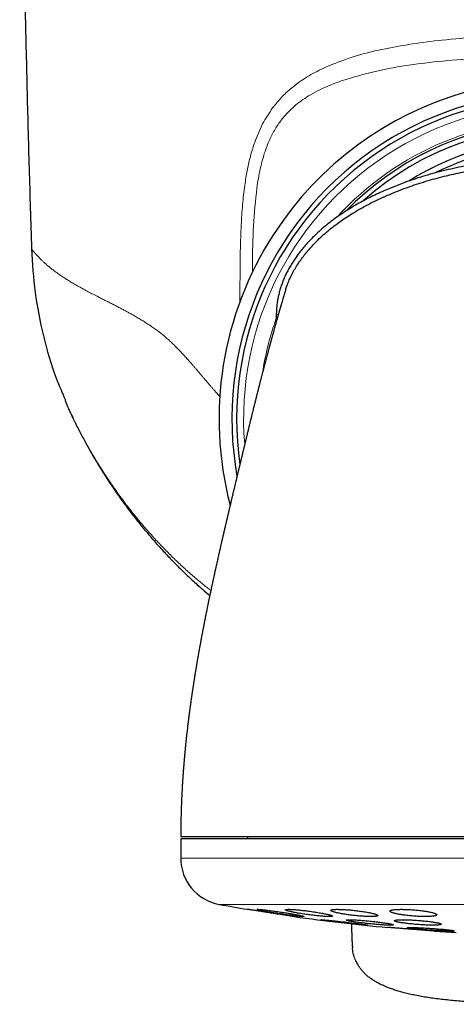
# Model space of a CAD drawing. Header units: millimetres. Extents: x 8 to 817, y 12 to 837.
# Tile 4 of 70: x 439 to 458, y 333 to 375. Entities that reach past the tile are written whole.
import ezdxf

# ---------------------------------------------------------------- set-up
doc = ezdxf.new("R2010")
doc.units = ezdxf.units.MM

msp = doc.modelspace()

# ---------------------------------------------------------------- linework, layer by layer
at = {"color": 252, "linetype": 'Continuous', "lineweight": 0}
for p, q in [((448.42, 362.967), (448.428, 364.781)), ((448.955, 364.761), (448.952, 364.23)), ((449.97, 362.422), (450.056, 362.422)), ((441.306, 357.986), (441.322, 357.952)), ((445.896, 339.231), (477.896, 339.231)), ((447.535, 337.263), (461.896, 337.263))]:
    msp.add_line(p, q, dxfattribs=at)
at = {"color": 7, "linetype": 'Continuous', "lineweight": 30}
for p, q in [((449.97, 362.422), (449.971, 362.123)), ((445.896, 340.057), (445.896, 339.231)), ((477.896, 340.057), (445.896, 340.057)), ((448.746, 340.157), (448.746, 340.057)), ((449.721, 336.9), (449.753, 336.895)), ((451.872, 336.607), (451.872, 336.607)), ((455.007, 336.567), (455.006, 336.568)), ((455.721, 336.203), (455.753, 336.2))]:
    msp.add_line(p, q, dxfattribs=at)
for centre, radius, start, end in [((462.028, 357.967), 14.5, 343.5132, 147.1126), ((462.028, 357.967), 13.95, 354.3193, 190.1014), ((462.028, 357.967), 13.75, 354.3193, 188.1091), ((462.028, 357.967), 12.7, 57.1126, 135.732), ((462.028, 357.967), 12.5, 44.6968, 131.9156), ((462.028, 357.967), 12, 55.2363, 122.2586), ((462.028, 357.967), 11.75, 61.0343, 116.6997), ((462.028, 357.967), 14.5, 147.1126, 194.6791), ((447.896, 339.231), 2, 180, 259.6013), ((461.896, 415.521), 79.564, 259.60133, 260.47732), ((461.896, 415.521), 79.564, 261.9336, 264.83482), ((461.896, 415.521), 79.564, 266.27849, 266.93802)]:
    msp.add_arc(centre, radius, start, end, dxfattribs=at)
at = {"color": 252, "linetype": 'Continuous', "lineweight": 0}
for radius, start, end in [(13.45, 354.3193, 184.6105), (12.8, 36.8811, 137.7265), (12.8, 160.3966, 171.1661)]:
    msp.add_arc((462.028, 357.967), radius, start, end, dxfattribs=at)
at = {"color": 7, "linetype": 'Continuous', "lineweight": 30}
for points, knots in [([(439.028, 396.466), (439.03, 395.3), (439.033, 392.967), (439.054, 389.468), (439.086, 385.969), (439.131, 382.47), (439.187, 378.991), (439.256, 375.534), (439.335, 372.098), (439.426, 368.662), (439.496, 366.372), (439.532, 365.227)], [0, 0, 0, 0, 0.1119894, 0.223983, 0.3359802, 0.4479803, 0.5599826, 0.6699864, 0.779991, 0.8899957, 1, 1, 1, 1]), ([(461.866, 369.118), (461.71, 369.117), (461.4, 369.115), (460.935, 369.099), (460.474, 369.073), (460.014, 369.037), (459.557, 368.991), (459.102, 368.935), (458.65, 368.869), (458.199, 368.792), (457.751, 368.704), (457.305, 368.605), (456.86, 368.495), (456.419, 368.373), (455.983, 368.238), (455.552, 368.092), (455.126, 367.933), (454.742, 367.776), (454.398, 367.624), (454.091, 367.48), (453.788, 367.328), (453.488, 367.166), (453.192, 366.995), (452.905, 366.816), (452.629, 366.631), (452.364, 366.439), (452.106, 366.236), (451.855, 366.023), (451.628, 365.813), (451.425, 365.609), (451.244, 365.414), (451.071, 365.212), (450.919, 365.017), (450.784, 364.832), (450.667, 364.656), (450.557, 364.475), (450.457, 364.293), (450.366, 364.111), (450.287, 363.932), (450.215, 363.749), (450.152, 363.564), (450.097, 363.377), (450.052, 363.187), (450.016, 362.996), (449.991, 362.804), (449.974, 362.612), (449.971, 362.486), (449.97, 362.422)], [0, 0, 0, 0, 0.030912, 0.061693, 0.092375, 0.122986, 0.153555, 0.184109, 0.214673, 0.245275, 0.275941, 0.3067, 0.337594, 0.368582, 0.399539, 0.430424, 0.461263, 0.492081, 0.515101, 0.538152, 0.561255, 0.584434, 0.607715, 0.631118, 0.653241, 0.675368, 0.697485, 0.719646, 0.741894, 0.759677, 0.777448, 0.795164, 0.812866, 0.826793, 0.840766, 0.854816, 0.868984, 0.882008, 0.895098, 0.908134, 0.921134, 0.934147, 0.947234, 0.960405, 0.973623, 0.986814, 1, 1, 1, 1]), ([(450.369, 363.475), (450.387, 363.531), (450.427, 363.656), (450.501, 363.846), (450.595, 364.055), (450.705, 364.268), (450.833, 364.485), (450.972, 364.697), (451.122, 364.903), (451.281, 365.103), (451.449, 365.296), (451.643, 365.502), (451.864, 365.718), (452.114, 365.941), (452.373, 366.153), (452.642, 366.355), (452.919, 366.547), (453.22, 366.74), (453.546, 366.933), (453.897, 367.123), (454.255, 367.302), (454.622, 367.47), (454.995, 367.629), (455.375, 367.778), (455.759, 367.917), (456.147, 368.045), (456.538, 368.163), (456.93, 368.271), (457.324, 368.369), (457.721, 368.458), (458.162, 368.547), (458.648, 368.632), (459.179, 368.709), (459.713, 368.773), (460.25, 368.822), (460.789, 368.858), (461.327, 368.88), (461.686, 368.882), (461.866, 368.884)], [0, 0, 0, 0, 0.013135, 0.029243, 0.045473, 0.06412, 0.08287, 0.101722, 0.120666, 0.139684, 0.158751, 0.177835, 0.202756, 0.227676, 0.252622, 0.277613, 0.30266, 0.327767, 0.357435, 0.387174, 0.416964, 0.446775, 0.477124, 0.507482, 0.537873, 0.56832, 0.598842, 0.628911, 0.659088, 0.689386, 0.719819, 0.759549, 0.799471, 0.839532, 0.879673, 0.919837, 0.959965, 1, 1, 1, 1]), ([(439.532, 365.227), (439.57, 364.603), (439.646, 363.353), (440.016, 361.508), (440.453, 359.967), (440.842, 359.079), (440.979, 358.766)], [0, 0, 0, 0, 0.281, 0.563534, 0.846069, 1, 1, 1, 1]), ([(450.368, 363.476), (450.368, 363.475), (450.367, 363.473), (450.366, 363.468), (450.363, 363.461), (450.361, 363.453), (450.358, 363.444), (450.355, 363.434), (450.352, 363.423), (450.348, 363.412), (450.345, 363.401), (450.342, 363.39), (450.338, 363.38), (450.335, 363.369), (450.332, 363.359), (450.329, 363.35), (450.327, 363.342), (450.324, 363.332), (450.32, 363.32), (450.315, 363.304), (450.31, 363.286), (450.304, 363.267), (450.298, 363.247), (450.292, 363.228), (450.286, 363.209), (450.281, 363.189), (450.274, 363.168), (450.267, 363.143), (450.259, 363.116), (450.25, 363.086), (450.24, 363.055), (450.229, 363.017), (450.215, 362.97), (450.202, 362.926), (450.193, 362.895), (450.188, 362.878), (450.184, 362.862), (450.179, 362.848), (450.175, 362.833), (450.17, 362.817), (450.165, 362.799), (450.159, 362.779), (450.153, 362.758), (450.147, 362.737), (450.141, 362.717), (450.136, 362.698), (450.129, 362.676), (450.122, 362.649), (450.112, 362.618), (450.103, 362.585), (450.093, 362.552), (450.084, 362.521), (450.076, 362.49), (450.067, 362.458), (450.056, 362.422), (450.045, 362.383), (450.033, 362.34), (450.022, 362.301), (450.011, 362.264), (450.001, 362.229), (449.991, 362.193), (449.981, 362.157), (449.972, 362.125), (449.964, 362.097), (449.957, 362.073), (449.951, 362.049), (449.943, 362.023), (449.935, 361.992), (449.925, 361.957), (449.914, 361.919), (449.904, 361.884), (449.895, 361.85), (449.885, 361.816), (449.875, 361.778), (449.864, 361.739), (449.854, 361.701), (449.844, 361.666), (449.835, 361.632), (449.826, 361.6), (449.817, 361.569), (449.808, 361.537), (449.799, 361.502), (449.788, 361.463), (449.777, 361.423), (449.766, 361.382), (449.755, 361.343), (449.745, 361.307), (449.736, 361.273), (449.728, 361.243), (449.72, 361.215), (449.713, 361.188), (449.705, 361.159), (449.696, 361.125), (449.686, 361.088), (449.675, 361.048), (449.664, 361.008), (449.652, 360.962), (449.638, 360.911), (449.624, 360.857), (449.61, 360.806), (449.597, 360.755), (449.583, 360.703), (449.568, 360.646), (449.552, 360.587), (449.536, 360.526), (449.519, 360.461), (449.501, 360.396), (449.485, 360.334), (449.473, 360.286), (449.463, 360.25), (449.455, 360.22), (449.447, 360.188), (449.438, 360.155), (449.427, 360.114), (449.415, 360.066), (449.4, 360.01), (449.387, 359.958), (449.374, 359.909), (449.362, 359.863), (449.351, 359.819), (449.338, 359.772), (449.325, 359.719), (449.311, 359.664), (449.296, 359.607), (449.281, 359.55), (449.266, 359.491), (449.254, 359.442), (449.243, 359.402), (449.235, 359.37), (449.226, 359.335), (449.217, 359.298), (449.208, 359.262), (449.2, 359.23), (449.193, 359.204), (449.187, 359.18), (449.181, 359.155), (449.173, 359.127), (449.164, 359.09), (449.153, 359.047), (449.141, 359), (449.129, 358.953), (449.118, 358.907), (449.106, 358.86), (449.094, 358.814), (449.083, 358.769), (449.073, 358.728), (449.064, 358.69), (449.054, 358.653), (449.044, 358.613), (449.034, 358.572), (449.024, 358.533), (449.015, 358.495), (449.003, 358.45), (448.991, 358.398), (448.978, 358.345), (448.965, 358.295), (448.952, 358.242), (448.938, 358.186), (448.925, 358.131), (448.913, 358.084), (448.902, 358.041), (448.893, 358.004), (448.885, 357.97), (448.878, 357.939), (448.87, 357.91), (448.862, 357.877), (448.853, 357.84), (448.844, 357.803), (448.833, 357.756), (448.818, 357.696), (448.8, 357.622), (448.782, 357.547), (448.763, 357.469), (448.743, 357.388), (448.722, 357.299), (448.704, 357.225), (448.689, 357.162), (448.678, 357.115), (448.667, 357.07), (448.656, 357.025), (448.644, 356.975), (448.632, 356.924), (448.62, 356.871), (448.608, 356.825), (448.599, 356.785), (448.589, 356.745), (448.579, 356.702), (448.567, 356.654), (448.556, 356.606), (448.545, 356.563), (448.536, 356.525), (448.528, 356.49), (448.519, 356.451), (448.508, 356.407), (448.497, 356.361), (448.486, 356.315), (448.475, 356.271), (448.464, 356.222), (448.451, 356.17), (448.439, 356.117), (448.427, 356.069), (448.418, 356.029), (448.409, 355.994), (448.401, 355.96), (448.392, 355.921), (448.38, 355.875), (448.369, 355.827), (448.359, 355.784), (448.351, 355.75), (448.343, 355.719), (448.335, 355.686), (448.326, 355.649), (448.317, 355.609), (448.307, 355.568), (448.298, 355.53), (448.29, 355.497), (448.283, 355.467), (448.275, 355.435), (448.266, 355.396), (448.255, 355.351), (448.244, 355.304), (448.233, 355.26), (448.222, 355.213), (448.21, 355.163), (448.197, 355.107), (448.183, 355.049), (448.169, 354.991), (448.157, 354.942), (448.148, 354.901), (448.139, 354.865), (448.129, 354.822), (448.118, 354.776), (448.107, 354.732), (448.097, 354.687), (448.085, 354.638), (448.071, 354.579), (448.056, 354.518), (448.043, 354.461), (448.031, 354.41), (448.018, 354.355), (448.004, 354.299), (447.992, 354.247), (447.982, 354.205), (447.973, 354.166), (447.963, 354.124), (447.952, 354.077), (447.941, 354.028), (447.93, 353.984), (447.921, 353.945), (447.912, 353.905), (447.901, 353.86), (447.889, 353.811), (447.879, 353.766), (447.871, 353.731), (447.864, 353.704), (447.858, 353.677), (447.85, 353.642), (447.839, 353.598), (447.828, 353.549), (447.817, 353.5), (447.806, 353.453), (447.795, 353.407), (447.784, 353.359), (447.773, 353.315), (447.764, 353.276), (447.756, 353.24), (447.748, 353.204), (447.738, 353.162), (447.728, 353.117), (447.717, 353.072), (447.708, 353.031), (447.699, 352.995), (447.689, 352.95), (447.675, 352.89), (447.659, 352.821), (447.644, 352.756), (447.631, 352.698), (447.618, 352.639), (447.603, 352.576), (447.587, 352.506), (447.569, 352.426), (447.55, 352.34), (447.53, 352.253), (447.511, 352.169), (447.492, 352.082), (447.471, 351.99), (447.452, 351.905), (447.436, 351.832), (447.422, 351.773), (447.41, 351.718), (447.398, 351.663), (447.384, 351.602), (447.369, 351.533), (447.355, 351.466), (447.341, 351.406), (447.33, 351.356), (447.321, 351.311), (447.311, 351.266), (447.3, 351.217), (447.288, 351.162), (447.275, 351.101), (447.261, 351.036), (447.247, 350.972), (447.234, 350.912), (447.222, 350.857), (447.211, 350.804), (447.199, 350.749), (447.186, 350.688), (447.173, 350.622), (447.159, 350.557), (447.146, 350.496), (447.134, 350.439), (447.122, 350.384), (447.111, 350.33), (447.099, 350.271), (447.085, 350.205), (447.07, 350.132), (447.056, 350.064), (447.044, 350.005), (447.034, 349.954), (447.023, 349.904), (447.013, 349.851), (447.001, 349.795), (446.988, 349.727), (446.973, 349.653), (446.957, 349.577), (446.943, 349.507), (446.929, 349.433), (446.915, 349.361), (446.901, 349.291), (446.889, 349.231), (446.878, 349.177), (446.869, 349.13), (446.861, 349.086), (446.852, 349.039), (446.841, 348.984), (446.83, 348.923), (446.817, 348.858), (446.805, 348.793), (446.793, 348.732), (446.782, 348.674), (446.772, 348.619), (446.763, 348.569), (446.754, 348.524), (446.746, 348.478), (446.736, 348.425), (446.725, 348.362), (446.713, 348.297), (446.701, 348.233), (446.691, 348.176), (446.681, 348.123), (446.672, 348.073), (446.663, 348.023), (446.654, 347.969), (446.643, 347.91), (446.632, 347.846), (446.621, 347.782), (446.611, 347.725), (446.602, 347.675), (446.594, 347.628), (446.587, 347.584), (446.579, 347.538), (446.571, 347.493), (446.563, 347.446), (446.555, 347.396), (446.546, 347.34), (446.537, 347.288), (446.53, 347.244), (446.524, 347.213), (446.52, 347.184), (446.513, 347.144), (446.504, 347.09), (446.494, 347.023), (446.483, 346.955), (446.472, 346.89), (446.463, 346.831), (446.454, 346.777), (446.446, 346.726), (446.438, 346.673), (446.429, 346.617), (446.42, 346.554), (446.41, 346.492), (446.401, 346.43), (446.392, 346.372), (446.383, 346.31), (446.374, 346.248), (446.366, 346.193), (446.359, 346.15), (446.355, 346.119), (446.351, 346.095), (446.348, 346.068), (446.343, 346.032), (446.336, 345.987), (446.326, 345.916), (446.314, 345.829), (446.3, 345.73), (446.288, 345.644), (446.278, 345.568), (446.269, 345.496), (446.259, 345.426), (446.251, 345.359), (446.243, 345.296), (446.234, 345.231), (446.225, 345.158), (446.214, 345.072), (446.203, 344.976), (446.19, 344.871), (446.177, 344.758), (446.165, 344.658), (446.155, 344.571), (446.147, 344.5), (446.14, 344.434), (446.134, 344.383), (446.13, 344.347), (446.128, 344.325), (446.126, 344.306), (446.124, 344.288), (446.122, 344.265), (446.118, 344.235), (446.114, 344.194), (446.108, 344.138), (446.101, 344.07), (446.094, 343.998), (446.084, 343.893), (446.071, 343.761), (446.056, 343.601), (446.042, 343.439), (446.028, 343.273), (446.017, 343.137), (446.01, 343.042), (446.005, 342.988), (446.002, 342.938), (445.998, 342.888), (445.994, 342.836), (445.991, 342.786), (445.988, 342.745), (445.985, 342.71), (445.983, 342.674), (445.98, 342.629), (445.976, 342.571), (445.971, 342.496), (445.966, 342.405), (445.959, 342.299), (445.953, 342.179), (445.945, 342.044), (445.938, 341.894), (445.93, 341.729), (445.923, 341.549), (445.916, 341.354), (445.91, 341.144), (445.904, 340.919), (445.9, 340.678), (445.897, 340.423), (445.896, 340.247), (445.896, 340.157)], [0, 0, 0, 0, 0.00767, 0.014942, 0.02182, 0.028306, 0.034405, 0.04002, 0.045266, 0.050145, 0.054661, 0.058895, 0.062754, 0.06624, 0.069354, 0.072098, 0.074473, 0.076488, 0.080056, 0.083925, 0.088092, 0.092556, 0.096959, 0.100989, 0.104649, 0.108316, 0.112365, 0.116792, 0.121596, 0.126607, 0.131649, 0.136723, 0.144603, 0.152588, 0.155066, 0.157349, 0.159431, 0.161312, 0.163083, 0.165093, 0.16735, 0.169853, 0.172523, 0.175071, 0.177471, 0.179722, 0.181828, 0.185178, 0.188737, 0.192488, 0.196093, 0.199415, 0.202462, 0.205649, 0.209249, 0.213362, 0.21747, 0.221548, 0.224706, 0.227928, 0.231214, 0.234523, 0.237583, 0.239778, 0.241791, 0.243793, 0.245983, 0.248362, 0.251649, 0.254804, 0.257666, 0.260248, 0.262935, 0.265902, 0.269139, 0.272014, 0.2747, 0.2772, 0.279556, 0.281845, 0.284123, 0.28665, 0.289459, 0.292461, 0.295335, 0.298068, 0.300565, 0.302825, 0.305061, 0.306769, 0.308505, 0.310417, 0.312625, 0.315127, 0.317783, 0.320395, 0.322932, 0.326649, 0.330036, 0.333176, 0.336105, 0.339313, 0.342649, 0.346379, 0.349951, 0.353489, 0.357551, 0.361232, 0.364161, 0.365582, 0.36726, 0.369163, 0.371005, 0.372714, 0.37583, 0.37894, 0.381701, 0.384304, 0.386723, 0.388924, 0.391299, 0.394066, 0.397101, 0.399858, 0.402726, 0.405796, 0.408656, 0.410097, 0.41167, 0.41338, 0.415227, 0.417079, 0.418663, 0.419905, 0.420928, 0.422071, 0.423441, 0.425001, 0.427381, 0.429556, 0.431702, 0.433966, 0.43597, 0.43821, 0.440347, 0.442197, 0.443795, 0.445473, 0.447317, 0.44925, 0.451006, 0.452505, 0.454305, 0.457035, 0.459336, 0.461246, 0.463667, 0.466255, 0.468499, 0.470754, 0.472315, 0.473958, 0.475418, 0.476657, 0.477809, 0.479175, 0.480789, 0.482438, 0.483839, 0.486567, 0.489963, 0.492887, 0.495806, 0.499429, 0.502626, 0.506491, 0.508269, 0.509934, 0.511763, 0.513413, 0.51486, 0.516758, 0.518657, 0.520134, 0.521449, 0.522708, 0.524137, 0.525747, 0.527526, 0.528929, 0.530107, 0.531233, 0.532449, 0.533972, 0.53559, 0.536952, 0.538511, 0.539982, 0.541716, 0.543664, 0.545135, 0.546442, 0.547524, 0.548599, 0.54977, 0.551309, 0.553084, 0.554396, 0.555433, 0.556415, 0.557409, 0.558603, 0.55996, 0.561277, 0.562528, 0.5636, 0.564463, 0.565425, 0.566607, 0.56822, 0.569737, 0.57111, 0.572401, 0.574101, 0.575849, 0.57771, 0.57963, 0.581334, 0.582326, 0.583442, 0.584766, 0.586293, 0.587733, 0.588922, 0.590495, 0.592355, 0.594425, 0.596166, 0.597568, 0.599221, 0.601252, 0.602751, 0.604004, 0.605081, 0.606352, 0.607868, 0.60945, 0.610806, 0.611924, 0.613047, 0.614429, 0.616059, 0.61751, 0.618572, 0.619194, 0.619999, 0.621044, 0.622319, 0.624078, 0.625489, 0.626736, 0.628279, 0.62971, 0.631081, 0.632255, 0.633234, 0.634277, 0.635524, 0.636973, 0.638376, 0.639574, 0.64057, 0.641617, 0.643663, 0.645916, 0.647807, 0.649449, 0.651082, 0.653011, 0.655119, 0.65726, 0.660124, 0.662711, 0.664943, 0.667535, 0.670362, 0.673115, 0.675004, 0.676733, 0.678295, 0.679776, 0.681585, 0.683645, 0.685752, 0.687461, 0.688882, 0.690089, 0.691385, 0.692796, 0.694322, 0.696215, 0.698105, 0.699961, 0.701738, 0.703299, 0.704733, 0.706269, 0.708044, 0.710043, 0.711921, 0.713635, 0.715293, 0.716868, 0.718315, 0.719972, 0.721901, 0.724015, 0.726179, 0.727744, 0.729071, 0.730524, 0.73204, 0.7336, 0.735293, 0.737799, 0.739945, 0.741797, 0.74375, 0.746205, 0.747938, 0.74973, 0.751285, 0.752514, 0.75371, 0.754993, 0.756521, 0.758309, 0.76018, 0.762038, 0.763766, 0.76534, 0.766989, 0.768393, 0.769551, 0.770754, 0.772261, 0.774049, 0.77602, 0.777793, 0.77944, 0.780802, 0.782217, 0.783633, 0.785054, 0.786699, 0.788617, 0.79042, 0.79202, 0.793418, 0.794634, 0.795967, 0.797085, 0.798494, 0.799679, 0.801071, 0.802669, 0.804363, 0.805447, 0.80628, 0.806999, 0.807831, 0.809604, 0.811507, 0.813413, 0.815272, 0.816928, 0.818345, 0.819752, 0.821211, 0.822723, 0.824434, 0.82645, 0.827932, 0.829544, 0.831286, 0.833098, 0.834649, 0.835891, 0.836649, 0.837219, 0.837894, 0.83888, 0.840179, 0.84169, 0.844725, 0.847438, 0.849831, 0.851903, 0.85369, 0.855803, 0.857666, 0.859278, 0.860969, 0.863023, 0.865371, 0.868004, 0.870966, 0.874067, 0.877296, 0.879258, 0.881265, 0.883152, 0.884643, 0.885476, 0.886097, 0.886514, 0.886977, 0.887615, 0.888426, 0.88941, 0.891047, 0.893, 0.895018, 0.896999, 0.90157, 0.905933, 0.910093, 0.91494, 0.919575, 0.921247, 0.922718, 0.923995, 0.92533, 0.926871, 0.928264, 0.929391, 0.930254, 0.931155, 0.932364, 0.93388, 0.935977, 0.938472, 0.941367, 0.944662, 0.948359, 0.952458, 0.956962, 0.961872, 0.96719, 0.972918, 0.97906, 0.985619, 0.992597, 1, 1, 1, 1]), ([(440.958, 358.757), (440.984, 358.694), (441.053, 358.531), (441.17, 358.273), (441.261, 358.08), (441.307, 357.984)], [0, 0, 0, 0, 0.243722, 0.621904, 1, 1, 1, 1]), ([(441.255, 358.092), (441.261, 358.081), (441.276, 358.048), (441.297, 358.006), (441.311, 357.975), (441.317, 357.964)], [0, 0, 0, 0, 0.260859, 0.732934, 1, 1, 1, 1]), ([(441.375, 357.848), (441.417, 357.761), (441.535, 357.519), (441.74, 357.128), (441.988, 356.676), (442.244, 356.232), (442.509, 355.796), (442.782, 355.368), (443.073, 354.934), (443.382, 354.493), (443.711, 354.048), (444.05, 353.612), (444.398, 353.185), (444.763, 352.759), (445.146, 352.334), (445.547, 351.91), (445.96, 351.497), (446.384, 351.095), (446.775, 350.74), (447.028, 350.525), (447.133, 350.436)], [0, 0, 0, 0, 0.030732, 0.0855886, 0.1401204, 0.1943602, 0.2483387, 0.3020851, 0.3556272, 0.4143194, 0.4728322, 0.5312005, 0.5894592, 0.6476431, 0.7093099, 0.7709731, 0.8326746, 0.8944565, 0.9563612, 1, 1, 1, 1]), ([(445.898, 340.157), (445.897, 340.157), (445.896, 340.157), (445.909, 340.157), (445.936, 340.157), (445.976, 340.157), (446.03, 340.157), (446.097, 340.157), (446.177, 340.157), (446.27, 340.157), (446.377, 340.157), (446.496, 340.157), (446.586, 340.157), (446.631, 340.157)], [0, 0, 0, 0, 0.046646, 0.141976, 0.23754, 0.333141, 0.428498, 0.52369, 0.618798, 0.713903, 0.809085, 0.904424, 1, 1, 1, 1]), ([(446.631, 340.157), (446.681, 340.157), (446.779, 340.157), (446.944, 340.157), (447.122, 340.157), (447.313, 340.157), (447.517, 340.157), (447.73, 340.157), (447.951, 340.157), (448.179, 340.157), (448.417, 340.157), (448.667, 340.157), (448.932, 340.157), (449.214, 340.157), (449.512, 340.157), (449.822, 340.157), (450.142, 340.157), (450.474, 340.157), (450.809, 340.157), (451.147, 340.157), (451.486, 340.157), (451.834, 340.157), (452.19, 340.157), (452.561, 340.157), (452.948, 340.157), (453.35, 340.157), (453.76, 340.157), (454.177, 340.157), (454.601, 340.157), (455.024, 340.157), (455.444, 340.157), (455.861, 340.157), (456.282, 340.157), (456.708, 340.157), (457.147, 340.157), (457.6, 340.157), (458.064, 340.157), (458.532, 340.157), (459.002, 340.157), (459.476, 340.157), (459.943, 340.157), (460.403, 340.157), (460.854, 340.157), (461.305, 340.157), (461.758, 340.157), (462.06, 340.157), (462.211, 340.157)], [0, 0, 0, 0, 0.023363, 0.046689, 0.069999, 0.093313, 0.116654, 0.140027, 0.162034, 0.184017, 0.205994, 0.227982, 0.25, 0.273367, 0.296695, 0.320005, 0.343318, 0.366655, 0.390027, 0.412034, 0.434017, 0.455994, 0.477982, 0.5, 0.523367, 0.546695, 0.570005, 0.593318, 0.616655, 0.640027, 0.662034, 0.684017, 0.705994, 0.727982, 0.75, 0.773367, 0.796695, 0.820005, 0.843318, 0.866655, 0.890024, 0.912028, 0.93401, 0.955988, 0.977978, 1, 1, 1, 1]), ([(449.733, 336.898), (449.705, 336.903), (449.649, 336.911), (449.565, 336.924), (449.481, 336.937), (449.399, 336.95), (449.32, 336.962), (449.244, 336.974), (449.171, 336.985), (449.102, 336.996), (449.038, 337.006), (448.98, 337.015), (448.926, 337.023), (448.879, 337.031), (448.837, 337.037), (448.803, 337.042), (448.775, 337.047), (448.753, 337.05), (448.74, 337.052), (448.733, 337.053), (448.733, 337.053), (448.733, 337.053)], [0, 0, 0, 0, 0.0535322, 0.1074341, 0.1625034, 0.2179769, 0.2717055, 0.325812, 0.3805067, 0.4360092, 0.4894367, 0.5432439, 0.5976431, 0.6528558, 0.7057433, 0.7590079, 0.8126594, 0.8672446, 0.9196757, 0.9725116, 1, 1, 1, 1]), ([(450.147, 336.938), (450.109, 336.944), (450.034, 336.955), (449.923, 336.971), (449.814, 336.986), (449.709, 337), (449.61, 337.013), (449.518, 337.024), (449.434, 337.033), (449.359, 337.041), (449.294, 337.047), (449.241, 337.051), (449.199, 337.053), (449.168, 337.053), (449.151, 337.052), (449.145, 337.048), (449.152, 337.042), (449.171, 337.035), (449.202, 337.026), (449.245, 337.016), (449.299, 337.004), (449.363, 336.99), (449.438, 336.976), (449.521, 336.961), (449.613, 336.944), (449.711, 336.927), (449.816, 336.91), (449.925, 336.892), (450.037, 336.875), (450.151, 336.858), (450.264, 336.841), (450.377, 336.825), (450.486, 336.81), (450.591, 336.796), (450.69, 336.783), (450.782, 336.772), (450.866, 336.763), (450.94, 336.755), (451.003, 336.75), (451.056, 336.746), (451.098, 336.744), (451.127, 336.744), (451.144, 336.746), (451.149, 336.749), (451.141, 336.755), (451.121, 336.762), (451.09, 336.771), (451.046, 336.782), (450.991, 336.794), (450.926, 336.807), (450.851, 336.822), (450.767, 336.837), (450.675, 336.854), (450.576, 336.87), (450.471, 336.888), (450.364, 336.905), (450.255, 336.922), (450.183, 336.933), (450.147, 336.938)], [0, 0, 0, 0, 0.018035, 0.036127, 0.054162, 0.072204, 0.090304, 0.108345, 0.126243, 0.144199, 0.162096, 0.179792, 0.197546, 0.215243, 0.232821, 0.250456, 0.268034, 0.285626, 0.303273, 0.320866, 0.338595, 0.356379, 0.374109, 0.392041, 0.410029, 0.427961, 0.446075, 0.464245, 0.482359, 0.500553, 0.518805, 0.536999, 0.555134, 0.573328, 0.591462, 0.609424, 0.627445, 0.645407, 0.663161, 0.680972, 0.698726, 0.716329, 0.733989, 0.751593, 0.769167, 0.786797, 0.804372, 0.822048, 0.83978, 0.857457, 0.875322, 0.893243, 0.91111, 0.929172, 0.947292, 0.965355, 0.982678, 1, 1, 1, 1]), ([(450.732, 336.744), (450.732, 336.744), (450.733, 336.744), (450.726, 336.745), (450.707, 336.748), (450.675, 336.753), (450.631, 336.759), (450.577, 336.768), (450.516, 336.777), (450.451, 336.787), (450.39, 336.797), (450.325, 336.807), (450.255, 336.817), (450.182, 336.829), (450.106, 336.841), (450.026, 336.853), (449.937, 336.867), (449.839, 336.882), (449.768, 336.893), (449.733, 336.898)], [0, 0, 0, 0, 0.013433, 0.078573, 0.144432, 0.224644, 0.289808, 0.355683, 0.435895, 0.488507, 0.541529, 0.594922, 0.64874, 0.701802, 0.755229, 0.809219, 0.863979, 0.931614, 1, 1, 1, 1]), ([(451.362, 336.976), (451.325, 336.981), (451.25, 336.99), (451.139, 337.004), (451.031, 337.016), (450.927, 337.027), (450.828, 337.036), (450.736, 337.043), (450.652, 337.048), (450.577, 337.052), (450.513, 337.053), (450.459, 337.053), (450.416, 337.051), (450.385, 337.047), (450.367, 337.041), (450.36, 337.033), (450.366, 337.024), (450.384, 337.013), (450.414, 337), (450.456, 336.987), (450.51, 336.972), (450.574, 336.956), (450.649, 336.94), (450.732, 336.922), (450.824, 336.905), (450.923, 336.887), (451.028, 336.87), (451.137, 336.853), (451.25, 336.836), (451.364, 336.821), (451.478, 336.806), (451.59, 336.792), (451.699, 336.78), (451.804, 336.77), (451.903, 336.761), (451.994, 336.754), (452.077, 336.748), (452.152, 336.745), (452.215, 336.743), (452.269, 336.744), (452.311, 336.746), (452.34, 336.751), (452.358, 336.757), (452.364, 336.764), (452.357, 336.774), (452.338, 336.785), (452.308, 336.797), (452.265, 336.811), (452.21, 336.826), (452.146, 336.842), (452.071, 336.858), (451.986, 336.875), (451.894, 336.893), (451.795, 336.91), (451.689, 336.928), (451.581, 336.945), (451.472, 336.961), (451.399, 336.971), (451.362, 336.976)], [0, 0, 0, 0, 0.017883, 0.035822, 0.053704, 0.071595, 0.089543, 0.107432, 0.125172, 0.14297, 0.16071, 0.178305, 0.195957, 0.213553, 0.231129, 0.248761, 0.266337, 0.284024, 0.301767, 0.319455, 0.337337, 0.355274, 0.373157, 0.391233, 0.409367, 0.427443, 0.445631, 0.463875, 0.482062, 0.500224, 0.518444, 0.536605, 0.554616, 0.572685, 0.590694, 0.608496, 0.626356, 0.644158, 0.661788, 0.679475, 0.697105, 0.714673, 0.732298, 0.749867, 0.767509, 0.785205, 0.802847, 0.820663, 0.838535, 0.856352, 0.874371, 0.892448, 0.910468, 0.928632, 0.946855, 0.965019, 0.98251, 1, 1, 1, 1]), ([(453.295, 337.008), (453.258, 337.012), (453.184, 337.02), (453.073, 337.03), (452.966, 337.038), (452.862, 337.045), (452.764, 337.05), (452.672, 337.052), (452.588, 337.053), (452.514, 337.053), (452.449, 337.05), (452.395, 337.045), (452.352, 337.039), (452.32, 337.03), (452.301, 337.02), (452.293, 337.009), (452.298, 336.996), (452.316, 336.982), (452.346, 336.967), (452.387, 336.951), (452.441, 336.935), (452.505, 336.917), (452.58, 336.9), (452.664, 336.882), (452.756, 336.865), (452.855, 336.848), (452.96, 336.832), (453.07, 336.816), (453.182, 336.802), (453.296, 336.789), (453.41, 336.777), (453.522, 336.767), (453.63, 336.758), (453.735, 336.752), (453.833, 336.747), (453.924, 336.744), (454.007, 336.743), (454.081, 336.744), (454.145, 336.747), (454.199, 336.752), (454.241, 336.759), (454.272, 336.767), (454.291, 336.777), (454.297, 336.788), (454.291, 336.801), (454.273, 336.815), (454.242, 336.83), (454.2, 336.847), (454.146, 336.863), (454.081, 336.88), (454.005, 336.898), (453.921, 336.915), (453.828, 336.933), (453.728, 336.95), (453.623, 336.966), (453.514, 336.981), (453.405, 336.995), (453.332, 337.004), (453.295, 337.008)], [0, 0, 0, 0, 0.01773, 0.035517, 0.053246, 0.070982, 0.088776, 0.106512, 0.124131, 0.141808, 0.159427, 0.176995, 0.194619, 0.212188, 0.229839, 0.247546, 0.265198, 0.28303, 0.300918, 0.318752, 0.336787, 0.354879, 0.372915, 0.391087, 0.409317, 0.427489, 0.44567, 0.463909, 0.482088, 0.500143, 0.518256, 0.53631, 0.554161, 0.57207, 0.58992, 0.607583, 0.625303, 0.642965, 0.660536, 0.678163, 0.695735, 0.713348, 0.731016, 0.74863, 0.766399, 0.784224, 0.801994, 0.819968, 0.837998, 0.855972, 0.874112, 0.89231, 0.91045, 0.928644, 0.946896, 0.965088, 0.982544, 1, 1, 1, 1]), ([(455.814, 337.032), (455.777, 337.035), (455.703, 337.041), (455.593, 337.046), (455.486, 337.051), (455.383, 337.053), (455.285, 337.053), (455.193, 337.052), (455.11, 337.048), (455.035, 337.043), (454.97, 337.036), (454.916, 337.027), (454.872, 337.017), (454.84, 337.005), (454.82, 336.992), (454.813, 336.978), (454.817, 336.962), (454.835, 336.946), (454.864, 336.929), (454.906, 336.912), (454.96, 336.894), (455.025, 336.877), (455.1, 336.859), (455.184, 336.843), (455.277, 336.827), (455.377, 336.811), (455.482, 336.797), (455.591, 336.785), (455.703, 336.774), (455.817, 336.764), (455.93, 336.756), (456.041, 336.75), (456.149, 336.746), (456.252, 336.744), (456.35, 336.744), (456.441, 336.745), (456.524, 336.749), (456.598, 336.754), (456.662, 336.761), (456.716, 336.77), (456.759, 336.781), (456.79, 336.792), (456.809, 336.806), (456.817, 336.82), (456.811, 336.836), (456.793, 336.852), (456.762, 336.869), (456.719, 336.886), (456.665, 336.904), (456.6, 336.921), (456.524, 336.938), (456.439, 336.955), (456.346, 336.971), (456.246, 336.986), (456.14, 337), (456.032, 337.013), (455.923, 337.024), (455.851, 337.029), (455.814, 337.032)], [0, 0, 0, 0, 0.017619, 0.035293, 0.052911, 0.070533, 0.088211, 0.105833, 0.1234, 0.141024, 0.158592, 0.176214, 0.193891, 0.211513, 0.229299, 0.247141, 0.264928, 0.28292, 0.300969, 0.318961, 0.337112, 0.355321, 0.373472, 0.391663, 0.409913, 0.428103, 0.446196, 0.464347, 0.482439, 0.500339, 0.518296, 0.536195, 0.553895, 0.571651, 0.58935, 0.606931, 0.624568, 0.642148, 0.65974, 0.677388, 0.694981, 0.712707, 0.730489, 0.748216, 0.766144, 0.784128, 0.802056, 0.820166, 0.838333, 0.856443, 0.874637, 0.892889, 0.911082, 0.92922, 0.947417, 0.965554, 0.982777, 1, 1, 1, 1]), ([(452.872, 336.513), (452.834, 336.517), (452.759, 336.525), (452.648, 336.538), (452.539, 336.55), (452.434, 336.561), (452.335, 336.571), (452.243, 336.58), (452.159, 336.588), (452.085, 336.595), (452.02, 336.6), (451.966, 336.605), (451.924, 336.607), (451.893, 336.609), (451.875, 336.608), (451.87, 336.607), (451.877, 336.604), (451.896, 336.599), (451.928, 336.594), (451.971, 336.587), (452.025, 336.578), (452.09, 336.569), (452.165, 336.559), (452.249, 336.548), (452.341, 336.536), (452.44, 336.524), (452.544, 336.511), (452.653, 336.498), (452.764, 336.485), (452.877, 336.472), (452.991, 336.459), (453.102, 336.447), (453.211, 336.435), (453.315, 336.424), (453.414, 336.414), (453.506, 336.404), (453.589, 336.396), (453.663, 336.39), (453.727, 336.384), (453.781, 336.38), (453.822, 336.378), (453.852, 336.376), (453.869, 336.377), (453.874, 336.378), (453.866, 336.382), (453.846, 336.386), (453.814, 336.392), (453.769, 336.399), (453.714, 336.407), (453.649, 336.417), (453.573, 336.427), (453.489, 336.438), (453.396, 336.45), (453.297, 336.462), (453.192, 336.475), (453.086, 336.488), (452.978, 336.5), (452.907, 336.509), (452.872, 336.513)], [0, 0, 0, 0, 0.017991, 0.036039, 0.054029, 0.072023, 0.090075, 0.108069, 0.125989, 0.143967, 0.161886, 0.179689, 0.197549, 0.215351, 0.233071, 0.250847, 0.268567, 0.286274, 0.304037, 0.321744, 0.339513, 0.357338, 0.375107, 0.392986, 0.410921, 0.428801, 0.44679, 0.464836, 0.482826, 0.500878, 0.518987, 0.537039, 0.555078, 0.573175, 0.591213, 0.609168, 0.62718, 0.645135, 0.662972, 0.680867, 0.698705, 0.716444, 0.734241, 0.75198, 0.769683, 0.787443, 0.805146, 0.822889, 0.840688, 0.858431, 0.876273, 0.894171, 0.912013, 0.92997, 0.947984, 0.965942, 0.982971, 1, 1, 1, 1]), ([(453.96, 336.55), (453.923, 336.554), (453.848, 336.562), (453.737, 336.572), (453.629, 336.581), (453.525, 336.589), (453.426, 336.595), (453.334, 336.601), (453.25, 336.605), (453.175, 336.607), (453.111, 336.609), (453.057, 336.608), (453.014, 336.607), (452.983, 336.604), (452.964, 336.599), (452.958, 336.593), (452.964, 336.586), (452.983, 336.578), (453.014, 336.568), (453.057, 336.558), (453.111, 336.547), (453.176, 336.535), (453.25, 336.523), (453.334, 336.51), (453.427, 336.497), (453.525, 336.484), (453.63, 336.471), (453.739, 336.458), (453.851, 336.446), (453.964, 336.434), (454.077, 336.423), (454.189, 336.413), (454.298, 336.404), (454.402, 336.396), (454.501, 336.389), (454.592, 336.384), (454.675, 336.38), (454.75, 336.377), (454.814, 336.376), (454.867, 336.377), (454.909, 336.379), (454.939, 336.382), (454.957, 336.386), (454.962, 336.392), (454.955, 336.399), (454.936, 336.408), (454.904, 336.417), (454.861, 336.428), (454.806, 336.439), (454.74, 336.451), (454.665, 336.463), (454.58, 336.476), (454.488, 336.489), (454.388, 336.502), (454.283, 336.515), (454.176, 336.528), (454.068, 336.539), (453.996, 336.547), (453.96, 336.55)], [0, 0, 0, 0, 0.017881, 0.035818, 0.053698, 0.071583, 0.089525, 0.107409, 0.125209, 0.143067, 0.160866, 0.178585, 0.19636, 0.214079, 0.231786, 0.24955, 0.267258, 0.285029, 0.302856, 0.320627, 0.338509, 0.356447, 0.374329, 0.39232, 0.410369, 0.42836, 0.446413, 0.464523, 0.482575, 0.500613, 0.518708, 0.536745, 0.554698, 0.572708, 0.59066, 0.608495, 0.626387, 0.644222, 0.66196, 0.679755, 0.697493, 0.715196, 0.732955, 0.750659, 0.768403, 0.786204, 0.803949, 0.821793, 0.839694, 0.857539, 0.875498, 0.893515, 0.911475, 0.929515, 0.947613, 0.965654, 0.982827, 1, 1, 1, 1]), ([(453.174, 336.438), (453.174, 336.425), (453.175, 336.391), (453.176, 336.339), (453.178, 336.27), (453.18, 336.196), (453.182, 336.118), (453.185, 336.045), (453.187, 335.975), (453.189, 335.91), (453.191, 335.854), (453.193, 335.806), (453.195, 335.765), (453.197, 335.727), (453.198, 335.693), (453.2, 335.663), (453.201, 335.636), (453.203, 335.61), (453.204, 335.585), (453.205, 335.565), (453.206, 335.55), (453.207, 335.538), (453.208, 335.526), (453.209, 335.513), (453.21, 335.5), (453.21, 335.486), (453.212, 335.473), (453.213, 335.46), (453.214, 335.447), (453.215, 335.436), (453.215, 335.426), (453.216, 335.418), (453.217, 335.411), (453.217, 335.408), (453.217, 335.406)], [0, 0, 0, 0, 0.015677, 0.04256, 0.068362, 0.109123, 0.149407, 0.190502, 0.2324, 0.275074, 0.318072, 0.351896, 0.385732, 0.419558, 0.452346, 0.482724, 0.510669, 0.539724, 0.569634, 0.60082, 0.615956, 0.631686, 0.649736, 0.670342, 0.693474, 0.719089, 0.747133, 0.777538, 0.810218, 0.845064, 0.881271, 0.919289, 0.958937, 1, 1, 1, 1]), ([(456.006, 336.581), (455.969, 336.584), (455.894, 336.589), (455.784, 336.596), (455.676, 336.601), (455.572, 336.605), (455.474, 336.608), (455.382, 336.609), (455.298, 336.608), (455.224, 336.606), (455.159, 336.603), (455.104, 336.599), (455.061, 336.593), (455.03, 336.585), (455.011, 336.577), (455.004, 336.568), (455.01, 336.557), (455.028, 336.546), (455.058, 336.534), (455.101, 336.522), (455.155, 336.509), (455.22, 336.496), (455.295, 336.483), (455.379, 336.47), (455.472, 336.457), (455.571, 336.445), (455.676, 336.433), (455.785, 336.422), (455.897, 336.412), (456.01, 336.403), (456.123, 336.395), (456.234, 336.389), (456.342, 336.384), (456.446, 336.38), (456.544, 336.377), (456.635, 336.376), (456.719, 336.377), (456.793, 336.379), (456.857, 336.382), (456.911, 336.387), (456.953, 336.393), (456.984, 336.4), (457.002, 336.409), (457.008, 336.418), (457.001, 336.428), (456.982, 336.44), (456.951, 336.452), (456.908, 336.464), (456.853, 336.477), (456.787, 336.49), (456.712, 336.503), (456.627, 336.516), (456.534, 336.529), (456.434, 336.541), (456.329, 336.553), (456.222, 336.563), (456.114, 336.573), (456.042, 336.579), (456.006, 336.581)], [0, 0, 0, 0, 0.01777, 0.035596, 0.053366, 0.071139, 0.088969, 0.106741, 0.124459, 0.142232, 0.15995, 0.177658, 0.195422, 0.213131, 0.230905, 0.248734, 0.266508, 0.284393, 0.302334, 0.320219, 0.338213, 0.356264, 0.374258, 0.392312, 0.410423, 0.428476, 0.446512, 0.464606, 0.482641, 0.50059, 0.518598, 0.536546, 0.554378, 0.572267, 0.590099, 0.607835, 0.625628, 0.643364, 0.661067, 0.678827, 0.69653, 0.714277, 0.73208, 0.749827, 0.767675, 0.785578, 0.803426, 0.821389, 0.839408, 0.857371, 0.875413, 0.893512, 0.911554, 0.929604, 0.947712, 0.965762, 0.982881, 1, 1, 1, 1]), ([(455.733, 336.202), (455.705, 336.204), (455.649, 336.209), (455.565, 336.215), (455.482, 336.222), (455.401, 336.228), (455.323, 336.234), (455.247, 336.24), (455.175, 336.245), (455.106, 336.251), (455.043, 336.256), (454.984, 336.26), (454.93, 336.264), (454.883, 336.268), (454.841, 336.271), (454.806, 336.274), (454.777, 336.276), (454.755, 336.278), (454.741, 336.279), (454.733, 336.28), (454.733, 336.28), (454.733, 336.28)], [0, 0, 0, 0, 0.053196, 0.1067644, 0.1607164, 0.2155832, 0.2687171, 0.3222231, 0.3763062, 0.4311803, 0.4842399, 0.5376721, 0.5916824, 0.6464852, 0.6994566, 0.7528011, 0.806527, 0.8611721, 0.9140028, 0.9672049, 1, 1, 1, 1]), ([(456.558, 336.241), (456.521, 336.243), (456.446, 336.248), (456.335, 336.255), (456.227, 336.261), (456.123, 336.266), (456.024, 336.271), (455.932, 336.275), (455.848, 336.277), (455.774, 336.279), (455.709, 336.28), (455.655, 336.28), (455.612, 336.279), (455.581, 336.276), (455.562, 336.273), (455.556, 336.269), (455.563, 336.265), (455.582, 336.259), (455.613, 336.253), (455.656, 336.246), (455.711, 336.238), (455.776, 336.23), (455.851, 336.222), (455.936, 336.213), (456.028, 336.205), (456.127, 336.196), (456.231, 336.187), (456.34, 336.179), (456.451, 336.171), (456.564, 336.163), (456.677, 336.155), (456.788, 336.149), (456.896, 336.143), (457, 336.137), (457.099, 336.133), (457.19, 336.129), (457.273, 336.127), (457.348, 336.125), (457.412, 336.124), (457.465, 336.125), (457.507, 336.126), (457.537, 336.128), (457.555, 336.131), (457.56, 336.135), (457.553, 336.14), (457.533, 336.145), (457.501, 336.152), (457.457, 336.159), (457.402, 336.166), (457.336, 336.174), (457.26, 336.183), (457.175, 336.191), (457.083, 336.2), (456.983, 336.209), (456.879, 336.217), (456.772, 336.226), (456.665, 336.234), (456.594, 336.238), (456.558, 336.241)], [0, 0, 0, 0, 0.017879, 0.035816, 0.053695, 0.071576, 0.089515, 0.107396, 0.125239, 0.14314, 0.160983, 0.178789, 0.196653, 0.214459, 0.232261, 0.250119, 0.267921, 0.285751, 0.303638, 0.321469, 0.339349, 0.357286, 0.375167, 0.393097, 0.411083, 0.429013, 0.446971, 0.464985, 0.482942, 0.500892, 0.5189, 0.53685, 0.554761, 0.57273, 0.590642, 0.608501, 0.626417, 0.644276, 0.662091, 0.679963, 0.697778, 0.715578, 0.733434, 0.751234, 0.769052, 0.786927, 0.804745, 0.822609, 0.840529, 0.858393, 0.876309, 0.894282, 0.912197, 0.930149, 0.948158, 0.96611, 0.983055, 1, 1, 1, 1]), ([(456.732, 336.124), (456.732, 336.124), (456.733, 336.124), (456.729, 336.125), (456.718, 336.126), (456.699, 336.127), (456.673, 336.129), (456.641, 336.131), (456.603, 336.134), (456.558, 336.138), (456.508, 336.142), (456.452, 336.146), (456.391, 336.151), (456.325, 336.156), (456.255, 336.161), (456.181, 336.167), (456.105, 336.173), (456.025, 336.179), (455.936, 336.186), (455.838, 336.194), (455.768, 336.199), (455.733, 336.202)], [0, 0, 0, 0, 0.0085265, 0.0613016, 0.114447, 0.1679703, 0.2224039, 0.2751815, 0.3283285, 0.381852, 0.4362821, 0.4891582, 0.5424037, 0.5960256, 0.6505539, 0.7035807, 0.7569778, 0.8107556, 0.865441, 0.9323472, 1, 1, 1, 1]), ([(462.144, 333.002), (461.995, 333.002), (461.702, 333.002), (461.269, 333.005), (460.847, 333.009), (460.437, 333.016), (460.04, 333.024), (459.661, 333.035), (459.3, 333.047), (458.957, 333.062), (458.625, 333.078), (458.303, 333.097), (457.979, 333.12), (457.656, 333.146), (457.332, 333.177), (457.021, 333.211), (456.722, 333.248), (456.436, 333.29), (456.162, 333.335), (455.9, 333.385), (455.657, 333.437), (455.432, 333.492), (455.226, 333.548), (455.029, 333.609), (454.841, 333.673), (454.664, 333.741), (454.496, 333.814), (454.338, 333.891), (454.19, 333.973), (454.052, 334.061), (453.924, 334.154), (453.806, 334.254), (453.698, 334.359), (453.601, 334.47), (453.515, 334.586), (453.443, 334.7), (453.384, 334.81), (453.336, 334.915), (453.296, 335.023), (453.264, 335.133), (453.239, 335.244), (453.224, 335.335), (453.22, 335.39), (453.218, 335.406)], [0, 0, 0, 0, 0.045097, 0.088973, 0.131638, 0.173098, 0.213361, 0.252436, 0.288197, 0.322918, 0.356606, 0.38927, 0.420918, 0.455053, 0.48795, 0.519625, 0.550094, 0.579377, 0.607494, 0.634468, 0.660325, 0.682886, 0.704573, 0.72541, 0.74543, 0.764665, 0.783152, 0.800932, 0.818056, 0.834586, 0.850598, 0.866177, 0.881385, 0.896267, 0.910867, 0.925229, 0.937047, 0.948752, 0.96037, 0.971924, 0.983439, 0.994937, 1, 1, 1, 1])]:
    msp.add_open_spline(points, degree=3, knots=knots, dxfattribs=at)
at = {"color": 252, "linetype": 'Continuous', "lineweight": 0}
for points, knots in [([(452.374, 373.1), (452.722, 373.228), (453.45, 373.497), (454.593, 373.765), (455.798, 373.976), (457.136, 374.146), (458.647, 374.27), (460.318, 374.341), (461.451, 374.349), (462.028, 374.352)], [0, 0, 0, 0, 0.1196418, 0.2504952, 0.3710345, 0.5007365, 0.6643238, 0.8289697, 1, 1, 1, 1]), ([(462.028, 373.455), (461.496, 373.451), (460.429, 373.443), (458.842, 373.377), (457.264, 373.265), (455.712, 373.083), (454.197, 372.826), (453.245, 372.539), (452.777, 372.397)], [0, 0, 0, 0, 0.166321, 0.334071, 0.499554, 0.669002, 0.837322, 1, 1, 1, 1]), ([(449.813, 371.233), (449.921, 371.37), (450.141, 371.647), (450.529, 372.017), (451.016, 372.396), (451.628, 372.772), (452.119, 372.988), (452.374, 373.1)], [0, 0, 0, 0, 0.159927, 0.325725, 0.499092, 0.73929, 1, 1, 1, 1]), ([(452.777, 372.397), (452.611, 372.337), (452.29, 372.221), (451.838, 372.019), (451.336, 371.751), (450.799, 371.393), (450.461, 371.034), (450.296, 370.859)], [0, 0, 0, 0, 0.177849, 0.345251, 0.502806, 0.757481, 1, 1, 1, 1]), ([(448.65, 368.115), (448.682, 368.31), (448.745, 368.691), (448.879, 369.241), (449.076, 369.868), (449.361, 370.554), (449.665, 371.011), (449.813, 371.233)], [0, 0, 0, 0, 0.171883, 0.337058, 0.496428, 0.753798, 1, 1, 1, 1]), ([(450.296, 370.859), (450.201, 370.736), (450.004, 370.483), (449.756, 370.042), (449.52, 369.496), (449.309, 368.818), (449.217, 368.295), (449.168, 368.018)], [0, 0, 0, 0, 0.155294, 0.319376, 0.496351, 0.733224, 1, 1, 1, 1]), ([(448.428, 364.781), (448.435, 365.091), (448.448, 365.649), (448.485, 366.498), (448.542, 367.301), (448.615, 367.853), (448.65, 368.115)], [0, 0, 0, 0, 0.277881, 0.499061, 0.761289, 1, 1, 1, 1]), ([(449.168, 368.018), (449.106, 367.481), (448.982, 366.402), (448.964, 365.31), (448.955, 364.761)], [0, 0, 0, 0, 0.4967772, 1, 1, 1, 1]), ([(439.532, 365.227), (439.532, 365.226), (439.533, 365.225), (439.539, 365.216), (439.549, 365.202), (439.563, 365.182), (439.582, 365.157), (439.599, 365.136), (439.607, 365.126)], [0, 0, 0, 0, 0.160524, 0.323963, 0.489973, 0.65821, 0.828332, 1, 1, 1, 1]), ([(439.607, 365.126), (439.616, 365.114), (439.635, 365.091), (439.671, 365.049), (439.711, 365.002), (439.757, 364.951), (439.809, 364.895), (439.849, 364.854), (439.869, 364.834)], [0, 0, 0, 0, 0.163369, 0.327957, 0.49384, 0.661093, 0.829789, 1, 1, 1, 1]), ([(439.869, 364.834), (439.893, 364.81), (439.941, 364.762), (440.023, 364.683), (440.114, 364.6), (440.215, 364.512), (440.327, 364.42), (440.45, 364.323), (440.584, 364.222), (440.726, 364.121), (440.874, 364.021), (441.028, 363.922), (441.193, 363.82), (441.369, 363.716), (441.555, 363.61), (441.749, 363.503), (441.952, 363.395), (442.161, 363.285), (442.308, 363.209), (442.381, 363.171)], [0, 0, 0, 0, 0.057896, 0.116402, 0.175531, 0.235296, 0.295715, 0.356806, 0.418594, 0.481104, 0.53775, 0.595024, 0.65295, 0.711499, 0.770426, 0.828385, 0.886148, 0.943443, 1, 1, 1, 1]), ([(442.382, 363.171), (442.436, 363.144), (442.542, 363.09), (442.705, 363.008), (442.865, 362.927), (443.023, 362.847), (443.176, 362.768), (443.326, 362.69), (443.47, 362.614), (443.611, 362.539), (443.703, 362.488), (443.749, 362.463)], [0, 0, 0, 0, 0.13092, 0.257061, 0.37843, 0.49503, 0.606864, 0.712059, 0.812649, 0.908632, 1, 1, 1, 1]), ([(443.749, 362.463), (443.805, 362.431), (443.916, 362.369), (444.083, 362.272), (444.247, 362.173), (444.41, 362.071), (444.578, 361.962), (444.747, 361.846), (444.874, 361.754), (444.954, 361.694), (444.991, 361.666), (445.027, 361.638), (445.062, 361.61), (445.098, 361.582), (445.133, 361.553), (445.203, 361.495), (445.311, 361.402), (445.459, 361.268), (445.611, 361.122), (445.762, 360.97), (445.911, 360.815), (446.052, 360.663), (446.151, 360.555), (446.205, 360.494), (446.22, 360.477), (446.235, 360.46), (446.251, 360.443), (446.266, 360.425), (446.281, 360.408), (446.316, 360.368), (446.373, 360.304), (446.452, 360.212), (446.537, 360.112), (446.628, 360.006), (446.722, 359.895), (446.814, 359.786), (446.9, 359.684), (446.981, 359.589), (447.059, 359.498), (447.139, 359.405), (447.223, 359.308), (447.312, 359.207), (447.425, 359.081), (447.508, 358.99), (447.56, 358.933)], [0, 0, 0, 0, 0.0460068, 0.0904146, 0.1332271, 0.1756023, 0.2179454, 0.2627277, 0.3056468, 0.3150279, 0.3243162, 0.333512, 0.3426155, 0.3516271, 0.3605469, 0.3693754, 0.4059156, 0.4440167, 0.4837169, 0.52505, 0.5627979, 0.601852, 0.6373132, 0.641358, 0.6454158, 0.6494867, 0.6535707, 0.6576677, 0.6617779, 0.6659011, 0.6857774, 0.7071574, 0.7300445, 0.754442, 0.780353, 0.8057117, 0.8286591, 0.8497057, 0.8701926, 0.8909282, 0.9127362, 0.9362941, 0.9605351, 1, 1, 1, 1]), ([(441.453, 357.692), (441.41, 357.777), (441.326, 357.944), (441.313, 357.972), (441.306, 357.986)], [0, 0, 0, 0, 0.507874, 1, 1, 1, 1]), ([(447.179, 350.652), (447.121, 350.698), (446.996, 350.795), (446.807, 350.948), (446.611, 351.111), (446.415, 351.278), (446.217, 351.451), (446.018, 351.63), (445.817, 351.817), (445.611, 352.014), (445.411, 352.21), (445.217, 352.406), (445.03, 352.601), (444.837, 352.806), (444.64, 353.023), (444.437, 353.252), (444.234, 353.489), (444.031, 353.734), (443.828, 353.985), (443.624, 354.246), (443.419, 354.517), (443.219, 354.79), (443.026, 355.063), (442.84, 355.335), (442.66, 355.607), (442.486, 355.879), (442.319, 356.146), (442.177, 356.379), (442.06, 356.579), (441.963, 356.745), (441.871, 356.907), (441.785, 357.063), (441.71, 357.201), (441.645, 357.321), (441.59, 357.426), (441.54, 357.523), (441.493, 357.613), (441.466, 357.666), (441.453, 357.692)], [0, 0, 0, 0, 0.024983, 0.054052, 0.08328, 0.11274, 0.142509, 0.172665, 0.203292, 0.234496, 0.266396, 0.294102, 0.322488, 0.351649, 0.381681, 0.41266, 0.444633, 0.475724, 0.507758, 0.540677, 0.57436, 0.60869, 0.641686, 0.675023, 0.708563, 0.742173, 0.775727, 0.80911, 0.831395, 0.853527, 0.875482, 0.897233, 0.91873, 0.93541, 0.951886, 0.968144, 0.984181, 1, 1, 1, 1])]:
    msp.add_open_spline(points, degree=3, knots=knots, dxfattribs=at)

doc.saveas('drawing.dxf')
